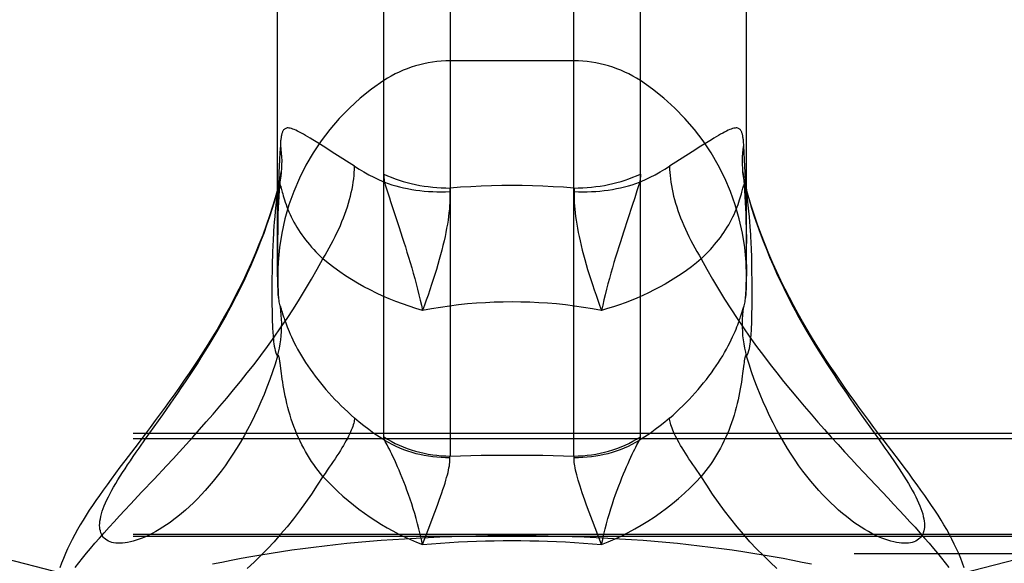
# Model space of a CAD drawing. Header units: inches. Extents: x 0 to 179, y 0 to 116.
# Tile 146 of 234: x 34.041 to 35.055, y 83.143 to 83.703. Entities that reach past the tile are written whole.
import ezdxf

# ---------------------------------------------------------------- set-up
doc = ezdxf.new("R2010")
doc.units = ezdxf.units.IN
doc.header["$LTSCALE"] = 9.842105
doc.header["$MEASUREMENT"] = 0
doc.linetypes.add('HIDDEN', pattern=[0.2, 0.1, -0.1])
doc.layers.get('0').update_dxf_attribs({"linetype": 'CONTINUOUS'})
doc.layers.add('DEFAULT_2', color=8, linetype='HIDDEN')

msp = doc.modelspace()

# ---------------------------------------------------------------- linework, layer by layer
at = {"color": 7, "linetype": 'Continuous'}
for p, q in [((34.4847, 85.3237), (34.4847, 83.2535)), ((34.6122, 83.2535), (34.6122, 85.3237)), ((34.4163, 83.2732), (34.4163, 85.3033)), ((34.6806, 83.2732), (34.6806, 85.3033)), ((34.307, 83.4382), (34.307, 85.1012)), ((34.79, 83.4382), (34.79, 85.1012)), ((34.3068, 83.5265), (34.307, 83.5273)), ((34.307, 83.527), (34.3068, 83.5265)), ((34.7917, 83.522), (34.79, 83.5282)), ((34.79, 83.5273), (34.7901, 83.5265)), ((34.7901, 83.5265), (34.79, 83.527)), ((34.7953, 83.4597), (34.7951, 83.4656)), ((34.7954, 83.454), (34.7953, 83.4597)), ((34.3014, 83.4484), (34.3013, 83.4429)), ((34.3015, 83.454), (34.3014, 83.4484)), ((34.7956, 83.4484), (34.7954, 83.454)), ((34.7956, 83.4429), (34.7956, 83.4484)), ((34.3013, 83.4429), (34.3012, 83.4374)), ((34.3012, 83.4374), (34.3012, 83.429)), ((34.7957, 83.4347), (34.7956, 83.4429)), ((34.7957, 83.4231), (34.7957, 83.4347)), ((34.3012, 83.429), (34.3012, 83.4172)), ((34.3012, 83.4172), (34.3012, 83.4089)), ((34.3079, 83.417), (34.3079, 83.417)), ((34.7889, 83.4156), (34.789, 83.417)), ((34.789, 83.417), (34.789, 83.417)), ((34.7957, 83.4144), (34.7957, 83.4231)), ((34.7957, 83.4063), (34.7957, 83.4144)), ((34.3012, 83.4089), (34.3013, 83.4037)), ((34.3013, 83.4037), (34.3014, 83.3987)), ((34.3105, 83.4055), (34.3107, 83.4046)), ((34.3107, 83.4046), (34.3116, 83.4017)), ((34.785, 83.4009), (34.7862, 83.4046)), ((34.7956, 83.4012), (34.7957, 83.4063)), ((34.3014, 83.3987), (34.3015, 83.3938)), ((34.3116, 83.4017), (34.3121, 83.4)), ((34.3121, 83.4), (34.3128, 83.398)), ((34.3099, 83.3466), (34.3096, 83.3495)), ((34.311, 83.3384), (34.3099, 83.3466)), ((34.1887, 83.2961), (34.1963, 83.3069)), ((34.1709, 83.2711), (34.1887, 83.2961)), ((34.9082, 83.2961), (34.926, 83.2711)), ((34.1644, 83.2618), (34.1709, 83.2711)), ((34.4638, 83.182), (34.4673, 83.1913)), ((34.4673, 83.1913), (34.4706, 83.2)), ((34.4562, 83.1623), (34.4638, 83.182)), ((34.6407, 83.1623), (34.6313, 83.1867))]:
    msp.add_line(p, q, dxfattribs=at)
for points in [[(34.307, 83.5282), (34.3052, 83.522), (34.3021, 83.5115), (34.2987, 83.5011), (34.2952, 83.491), (34.2916, 83.481), (34.2878, 83.4713), (34.2839, 83.4618), (34.2798, 83.4524), (34.2757, 83.4432), (34.2715, 83.4342), (34.2671, 83.4254), (34.2627, 83.4168), (34.2583, 83.4084), (34.2538, 83.4001), (34.2492, 83.392), (34.2446, 83.384), (34.2399, 83.3762), (34.2351, 83.3685), (34.2304, 83.3609), (34.2255, 83.3534), (34.2207, 83.346), (34.2158, 83.3388), (34.2109, 83.3316), (34.206, 83.3245), (34.2011, 83.3175), (34.1961, 83.3106), (34.1911, 83.3038), (34.186, 83.2969), (34.1809, 83.29), (34.1757, 83.2831), (34.1705, 83.2761)], [(34.1963, 83.3069), (34.2002, 83.3125), (34.2041, 83.3182), (34.2081, 83.324), (34.2121, 83.33), (34.2162, 83.336), (34.2202, 83.3422), (34.2243, 83.3485), (34.2284, 83.355), (34.2325, 83.3615), (34.2366, 83.3682), (34.2407, 83.375), (34.2448, 83.382), (34.2489, 83.3891), (34.2529, 83.3963), (34.2569, 83.4036), (34.2609, 83.4111), (34.2648, 83.4187), (34.2686, 83.4264), (34.2724, 83.4342), (34.276, 83.4421), (34.2796, 83.4502), (34.2831, 83.4583), (34.2865, 83.4666), (34.2898, 83.4749), (34.293, 83.4833), (34.296, 83.4918), (34.2989, 83.5004), (34.3017, 83.509), (34.3043, 83.5177), (34.3068, 83.5265)], [(34.3068, 83.5265), (34.306, 83.5189), (34.3052, 83.512), (34.3046, 83.5057), (34.3041, 83.4999), (34.3036, 83.4947), (34.3032, 83.49), (34.3029, 83.4857), (34.3027, 83.4818), (34.3024, 83.4781), (34.3023, 83.4748), (34.3021, 83.4716), (34.3019, 83.4685), (34.3018, 83.4656), (34.3017, 83.4626), (34.3016, 83.4597), (34.3015, 83.454)], [(34.7951, 83.4656), (34.795, 83.4686), (34.7948, 83.4716), (34.7947, 83.4748), (34.7945, 83.4782), (34.7943, 83.4818), (34.794, 83.4857), (34.7937, 83.49), (34.7933, 83.4947), (34.7929, 83.4999), (34.7923, 83.5057), (34.7917, 83.512), (34.7909, 83.5189), (34.7901, 83.5265)], [(34.7901, 83.5265), (34.7926, 83.5177), (34.7952, 83.509), (34.798, 83.5004), (34.8009, 83.4918), (34.8039, 83.4833), (34.8071, 83.4749), (34.8104, 83.4666), (34.8138, 83.4583), (34.8173, 83.4502), (34.8209, 83.4421), (34.8245, 83.4342), (34.8283, 83.4264), (34.8321, 83.4187), (34.836, 83.4111), (34.84, 83.4036), (34.844, 83.3963), (34.848, 83.3891), (34.8521, 83.382), (34.8562, 83.375), (34.8603, 83.3682), (34.8644, 83.3615), (34.8685, 83.355), (34.8726, 83.3485), (34.8767, 83.3422), (34.8808, 83.336), (34.8848, 83.33), (34.8888, 83.324), (34.8928, 83.3182), (34.8967, 83.3125), (34.9006, 83.3069), (34.9082, 83.2961)], [(34.9318, 83.2691), (34.9264, 83.2761), (34.9212, 83.2831), (34.916, 83.29), (34.9109, 83.2969), (34.9058, 83.3038), (34.9008, 83.3106), (34.8958, 83.3176), (34.8909, 83.3245), (34.886, 83.3316), (34.8811, 83.3388), (34.8762, 83.346), (34.8714, 83.3534), (34.8665, 83.3609), (34.8618, 83.3685), (34.857, 83.3762), (34.8523, 83.384), (34.8477, 83.392), (34.8431, 83.4001), (34.8386, 83.4084), (34.8342, 83.4169), (34.8298, 83.4255), (34.8254, 83.4343), (34.8212, 83.4432), (34.8171, 83.4524), (34.813, 83.4618), (34.8091, 83.4713), (34.8053, 83.4811), (34.8017, 83.491), (34.7982, 83.5012), (34.7948, 83.5115), (34.7917, 83.522)], [(34.3079, 83.417), (34.308, 83.4156), (34.3082, 83.414), (34.3084, 83.4124), (34.3087, 83.4109), (34.309, 83.4095), (34.3094, 83.4083), (34.3098, 83.4073)], [(34.7871, 83.4073), (34.7875, 83.4083), (34.7879, 83.4095), (34.7882, 83.4109), (34.7885, 83.4124), (34.7887, 83.414), (34.7889, 83.4156)], [(34.3068, 83.3565), (34.3079, 83.3606), (34.3088, 83.3648), (34.3095, 83.369), (34.3102, 83.3732), (34.3106, 83.3775), (34.311, 83.3818), (34.3111, 83.386), (34.3112, 83.3903), (34.311, 83.3946), (34.3108, 83.3988), (34.3103, 83.4031), (34.3098, 83.4073)], [(34.3098, 83.4073), (34.3099, 83.4072), (34.3099, 83.407), (34.31, 83.4067), (34.3101, 83.4065), (34.3102, 83.4062), (34.3103, 83.4058), (34.3105, 83.4055)], [(34.7901, 83.3565), (34.7891, 83.3606), (34.7881, 83.3648), (34.7874, 83.369), (34.7868, 83.3732), (34.7863, 83.3775), (34.786, 83.3818), (34.7858, 83.386), (34.7858, 83.3903), (34.7859, 83.3946), (34.7861, 83.3988), (34.7866, 83.4031), (34.7871, 83.4073)], [(34.7862, 83.4046), (34.7865, 83.4055), (34.7866, 83.4058), (34.7867, 83.4062), (34.7868, 83.4065), (34.7869, 83.4067), (34.787, 83.407), (34.7871, 83.4072), (34.7871, 83.4073)], [(34.3015, 83.3938), (34.3015, 83.3914), (34.3016, 83.389), (34.3017, 83.3867), (34.3018, 83.3844), (34.302, 83.3822), (34.3021, 83.38), (34.3023, 83.3779), (34.3024, 83.3757), (34.3027, 83.3735), (34.3029, 83.3712), (34.3032, 83.369), (34.3036, 83.3667), (34.3041, 83.3644), (34.3046, 83.3621), (34.3052, 83.36), (34.306, 83.3582), (34.3068, 83.3565)], [(34.3128, 83.398), (34.3132, 83.3969), (34.3136, 83.3956), (34.3141, 83.3941), (34.3146, 83.3925), (34.3153, 83.3908), (34.316, 83.3888), (34.3168, 83.3867), (34.3177, 83.3844), (34.3188, 83.3818), (34.32, 83.3791), (34.3213, 83.3762), (34.3227, 83.3733), (34.3242, 83.3702), (34.3259, 83.3669), (34.3276, 83.3636), (34.3295, 83.3603), (34.3315, 83.3569), (34.3336, 83.3534), (34.3358, 83.3499), (34.3382, 83.3464), (34.3406, 83.3429), (34.3431, 83.3394), (34.3457, 83.3359), (34.3483, 83.3324), (34.3511, 83.3289), (34.3539, 83.3255), (34.3568, 83.3221), (34.3598, 83.3187), (34.3629, 83.3153), (34.366, 83.3119), (34.3692, 83.3086), (34.3725, 83.3054), (34.3758, 83.3021), (34.3792, 83.2989), (34.3827, 83.2957), (34.3862, 83.2926)], [(34.7107, 83.2926), (34.7143, 83.2957), (34.7177, 83.2989), (34.7211, 83.3021), (34.7244, 83.3054), (34.7277, 83.3086), (34.7309, 83.3119), (34.734, 83.3153), (34.7371, 83.3187), (34.7401, 83.322), (34.743, 83.3255), (34.7458, 83.3289), (34.7486, 83.3324), (34.7512, 83.3359), (34.7538, 83.3394), (34.7563, 83.3429), (34.7587, 83.3464), (34.7611, 83.3499), (34.7633, 83.3534), (34.7654, 83.3569), (34.7674, 83.3603), (34.7693, 83.3636), (34.771, 83.3669), (34.7727, 83.3701), (34.7742, 83.3733), (34.7756, 83.3762), (34.7769, 83.3791), (34.7781, 83.3818), (34.7792, 83.3844), (34.7801, 83.3867), (34.7809, 83.3888), (34.7816, 83.3908), (34.7823, 83.3925), (34.7828, 83.3941), (34.7833, 83.3956), (34.7838, 83.3969), (34.7841, 83.398), (34.7845, 83.3991), (34.785, 83.4009)], [(34.7901, 83.3565), (34.7909, 83.3582), (34.7917, 83.36), (34.7923, 83.3621), (34.7929, 83.3644), (34.7933, 83.3667), (34.7937, 83.369), (34.794, 83.3712), (34.7942, 83.3735), (34.7945, 83.3757), (34.7947, 83.3779), (34.7948, 83.3801), (34.795, 83.3822), (34.7951, 83.3845), (34.7952, 83.3867), (34.7953, 83.389), (34.7954, 83.3914), (34.7954, 83.3938), (34.7955, 83.3963), (34.7956, 83.4012)], [(34.3068, 83.3565), (34.3043, 83.3483), (34.3017, 83.3403), (34.2989, 83.3324), (34.296, 83.3246), (34.293, 83.3169), (34.2898, 83.3094), (34.2865, 83.302), (34.2831, 83.2948), (34.2796, 83.2878), (34.276, 83.2809), (34.2724, 83.2742), (34.2686, 83.2677), (34.2648, 83.2614), (34.2609, 83.2553), (34.2569, 83.2493), (34.2529, 83.2436), (34.2489, 83.2381), (34.2448, 83.2328), (34.2407, 83.2277), (34.2366, 83.2228), (34.2325, 83.2181), (34.2284, 83.2137), (34.2243, 83.2094), (34.2202, 83.2054), (34.2162, 83.2015), (34.2121, 83.1978), (34.2081, 83.1944), (34.2041, 83.1911), (34.2002, 83.1881), (34.1963, 83.1852), (34.1925, 83.1825), (34.1887, 83.1801), (34.185, 83.1778), (34.1814, 83.1757), (34.1778, 83.1737), (34.1743, 83.172), (34.1709, 83.1704), (34.1676, 83.169), (34.1644, 83.1678), (34.1613, 83.1667), (34.1582, 83.1658), (34.1553, 83.1651), (34.1525, 83.1645), (34.1498, 83.164), (34.1472, 83.1638), (34.1448, 83.1636), (34.1424, 83.1637), (34.1402, 83.1638), (34.1381, 83.1642), (34.1362, 83.1646), (34.1344, 83.1652), (34.1327, 83.1659), (34.1311, 83.1668), (34.1297, 83.1678), (34.1285, 83.1689), (34.1274, 83.1701), (34.1264, 83.1715), (34.1256, 83.1729), (34.1249, 83.1745), (34.1244, 83.1763), (34.124, 83.1781), (34.1238, 83.18), (34.1237, 83.1821), (34.1238, 83.1842), (34.124, 83.1865), (34.1244, 83.1889), (34.1249, 83.1913), (34.1256, 83.1939)], [(34.3096, 83.3495), (34.3094, 83.3507), (34.3092, 83.3518), (34.3091, 83.3527), (34.3089, 83.3536), (34.3088, 83.3543), (34.3087, 83.3549), (34.3085, 83.3554), (34.3084, 83.3559), (34.3083, 83.3563), (34.3081, 83.3566), (34.308, 83.3568), (34.3078, 83.357), (34.3077, 83.3571), (34.3075, 83.3571), (34.3074, 83.3571), (34.3072, 83.357), (34.307, 83.3568), (34.3068, 83.3565)], [(34.7901, 83.3565), (34.7899, 83.3568), (34.7897, 83.357), (34.7896, 83.3571), (34.7894, 83.3571), (34.7892, 83.3571), (34.7891, 83.357), (34.7889, 83.3568), (34.7888, 83.3566), (34.7887, 83.3563), (34.7885, 83.3559), (34.7884, 83.3554), (34.7883, 83.3549), (34.7881, 83.3543), (34.788, 83.3536), (34.7878, 83.3527), (34.7877, 83.3518), (34.7875, 83.3507), (34.7874, 83.3495), (34.7872, 83.3482)], [(34.844, 83.2436), (34.84, 83.2493), (34.836, 83.2553), (34.8321, 83.2614), (34.8283, 83.2677), (34.8245, 83.2742), (34.8209, 83.2809), (34.8173, 83.2878), (34.8138, 83.2948), (34.8104, 83.302), (34.8071, 83.3094), (34.8039, 83.3169), (34.8009, 83.3246), (34.798, 83.3324), (34.7952, 83.3403), (34.7926, 83.3483), (34.7901, 83.3565)], [(34.7872, 83.3482), (34.7859, 83.3384), (34.7855, 83.3357), (34.7851, 83.3328), (34.7847, 83.3296), (34.7841, 83.3263), (34.7835, 83.3227), (34.7828, 83.3191), (34.7821, 83.3153), (34.7813, 83.3114), (34.7803, 83.3075), (34.7793, 83.3036), (34.7783, 83.2996), (34.7771, 83.2956), (34.7758, 83.2916), (34.7745, 83.2877), (34.7731, 83.2838), (34.7716, 83.2799), (34.77, 83.2761), (34.7684, 83.2724), (34.7667, 83.2687), (34.7649, 83.2651), (34.763, 83.2616), (34.7611, 83.2581), (34.7591, 83.2547), (34.7571, 83.2513), (34.7549, 83.248), (34.7527, 83.2448), (34.7505, 83.2417), (34.7482, 83.2386), (34.7458, 83.2355), (34.7434, 83.2326)], [(34.3535, 83.2326), (34.3511, 83.2355), (34.3487, 83.2386), (34.3464, 83.2417), (34.3442, 83.2448), (34.342, 83.248), (34.3399, 83.2513), (34.3378, 83.2547), (34.3358, 83.2581), (34.3339, 83.2616), (34.332, 83.2651), (34.3302, 83.2687), (34.3285, 83.2724), (34.3269, 83.2761), (34.3253, 83.2799), (34.3238, 83.2838), (34.3224, 83.2877), (34.3211, 83.2916), (34.3198, 83.2956), (34.3187, 83.2996), (34.3176, 83.3036), (34.3166, 83.3075), (34.3157, 83.3115), (34.3148, 83.3153), (34.3141, 83.3191), (34.3134, 83.3227), (34.3128, 83.3263), (34.3123, 83.3296), (34.3118, 83.3328), (34.3114, 83.3357), (34.311, 83.3384)], [(34.3862, 83.2926), (34.3861, 83.2914), (34.386, 83.2902), (34.3857, 83.2888), (34.3854, 83.2873), (34.3849, 83.2857), (34.3843, 83.284), (34.3837, 83.2822), (34.3829, 83.2803), (34.382, 83.2783), (34.381, 83.2762), (34.38, 83.274), (34.3788, 83.2717), (34.3776, 83.2694), (34.3762, 83.267), (34.3748, 83.2645), (34.3732, 83.2619), (34.3716, 83.2592), (34.3699, 83.2565), (34.3681, 83.2537), (34.3663, 83.2508), (34.3643, 83.2479), (34.3623, 83.2449), (34.3602, 83.2419), (34.358, 83.2388), (34.3558, 83.2357), (34.3535, 83.2326)], [(34.4171, 83.2698), (34.4116, 83.2733), (34.4062, 83.2769), (34.401, 83.2807), (34.3959, 83.2845), (34.391, 83.2885), (34.3862, 83.2926)], [(34.7107, 83.2926), (34.7059, 83.2885), (34.701, 83.2845), (34.6959, 83.2807), (34.6907, 83.2769), (34.6853, 83.2733), (34.6799, 83.2698)], [(34.7434, 83.2326), (34.7411, 83.2357), (34.7389, 83.2388), (34.7367, 83.2419), (34.7346, 83.2449), (34.7326, 83.2479), (34.7306, 83.2508), (34.7288, 83.2537), (34.727, 83.2565), (34.7253, 83.2592), (34.7237, 83.2619), (34.7221, 83.2645), (34.7207, 83.267), (34.7193, 83.2694), (34.7181, 83.2717), (34.7169, 83.274), (34.7159, 83.2762), (34.7149, 83.2783), (34.714, 83.2803), (34.7133, 83.2822), (34.7126, 83.284), (34.712, 83.2857), (34.7116, 83.2873), (34.7112, 83.2888), (34.7109, 83.2902), (34.7108, 83.2914), (34.7107, 83.2926)], [(34.1705, 83.2761), (34.1598, 83.2621), (34.1495, 83.2485)], [(34.4171, 83.2698), (34.4168, 83.2705), (34.4166, 83.2711), (34.4165, 83.2716), (34.4164, 83.2722), (34.4163, 83.2727), (34.4163, 83.2732)], [(34.4163, 83.2732), (34.4201, 83.2709), (34.424, 83.2687), (34.428, 83.2666), (34.4321, 83.2647), (34.4362, 83.263), (34.4404, 83.2614), (34.4447, 83.2599), (34.449, 83.2586), (34.4534, 83.2574), (34.4578, 83.2564), (34.4622, 83.2555), (34.4667, 83.2548), (34.4711, 83.2543), (34.4756, 83.2539), (34.4802, 83.2536), (34.4847, 83.2535)], [(34.6122, 83.2535), (34.6167, 83.2536), (34.6213, 83.2539), (34.6258, 83.2543), (34.6303, 83.2548), (34.6347, 83.2555), (34.6392, 83.2564), (34.6436, 83.2574), (34.6479, 83.2586), (34.6522, 83.2599), (34.6565, 83.2614), (34.6607, 83.263), (34.6648, 83.2647), (34.6689, 83.2666), (34.6729, 83.2687), (34.6768, 83.2709), (34.6806, 83.2732)], [(34.6799, 83.2698), (34.6801, 83.2705), (34.6803, 83.2711), (34.6804, 83.2716), (34.6806, 83.2722), (34.6806, 83.2727), (34.6806, 83.2732)], [(34.1256, 83.1939), (34.1264, 83.1966), (34.1274, 83.1994), (34.1285, 83.2023), (34.1297, 83.2052), (34.1311, 83.2083), (34.1327, 83.2115), (34.1344, 83.2148), (34.1362, 83.2182), (34.1381, 83.2216), (34.1402, 83.2252), (34.1424, 83.2289), (34.1448, 83.2327), (34.1472, 83.2365), (34.1498, 83.2405), (34.1525, 83.2446), (34.1553, 83.2487), (34.1582, 83.253), (34.1613, 83.2574), (34.1644, 83.2618)], [(34.4562, 83.1623), (34.4551, 83.1677), (34.4539, 83.1731), (34.4525, 83.1785), (34.4511, 83.1838), (34.4497, 83.1891), (34.4482, 83.1942), (34.4467, 83.1993), (34.4451, 83.2042), (34.4435, 83.2091), (34.4419, 83.2138), (34.4402, 83.2183), (34.4386, 83.2227), (34.4369, 83.227), (34.4353, 83.2311), (34.4337, 83.2351), (34.4321, 83.2389), (34.4306, 83.2425), (34.429, 83.246), (34.4276, 83.2493), (34.4261, 83.2524), (34.4247, 83.2553), (34.4234, 83.2581), (34.4221, 83.2605), (34.421, 83.2628), (34.4199, 83.2649), (34.4189, 83.2667), (34.4179, 83.2684), (34.4171, 83.2698)], [(34.4171, 83.2698), (34.4208, 83.2677), (34.4247, 83.2656), (34.4286, 83.2637), (34.4326, 83.262), (34.4367, 83.2603), (34.4409, 83.2589), (34.4451, 83.2575), (34.4493, 83.2563), (34.4536, 83.2553), (34.4579, 83.2544), (34.4623, 83.2536), (34.4667, 83.253), (34.4711, 83.2526), (34.4755, 83.2523), (34.48, 83.2521), (34.4845, 83.2521)], [(34.6125, 83.2521), (34.6169, 83.2521), (34.6214, 83.2523), (34.6258, 83.2526), (34.6302, 83.253), (34.6346, 83.2536), (34.639, 83.2544), (34.6433, 83.2553), (34.6476, 83.2563), (34.6519, 83.2575), (34.6561, 83.2589), (34.6602, 83.2603), (34.6643, 83.262), (34.6683, 83.2637), (34.6722, 83.2656), (34.6761, 83.2677), (34.6799, 83.2698)], [(34.6407, 83.1623), (34.6418, 83.1677), (34.6431, 83.1731), (34.6444, 83.1785), (34.6458, 83.1838), (34.6472, 83.1891), (34.6487, 83.1942), (34.6503, 83.1993), (34.6518, 83.2042), (34.6534, 83.2091), (34.6551, 83.2138), (34.6567, 83.2183), (34.6583, 83.2227), (34.66, 83.227), (34.6616, 83.2311), (34.6632, 83.2351), (34.6648, 83.2389), (34.6663, 83.2425), (34.6679, 83.246), (34.6694, 83.2493), (34.6708, 83.2524), (34.6722, 83.2553), (34.6735, 83.2581), (34.6748, 83.2605), (34.676, 83.2628), (34.677, 83.2649), (34.6781, 83.2667), (34.679, 83.2684), (34.6799, 83.2698)], [(34.926, 83.2711), (34.9325, 83.2618), (34.9356, 83.2574), (34.9387, 83.253), (34.9416, 83.2487), (34.9444, 83.2446), (34.9471, 83.2405), (34.9497, 83.2365), (34.9521, 83.2327), (34.9545, 83.2289), (34.9567, 83.2252), (34.9588, 83.2216), (34.9607, 83.2182), (34.9625, 83.2148), (34.9642, 83.2115), (34.9658, 83.2083), (34.9672, 83.2052), (34.9684, 83.2023), (34.9696, 83.1994), (34.9705, 83.1966), (34.9714, 83.1939), (34.972, 83.1913), (34.9726, 83.1889), (34.9729, 83.1865), (34.9732, 83.1842), (34.9732, 83.1821), (34.9732, 83.18), (34.9729, 83.1781), (34.9726, 83.1763), (34.972, 83.1745), (34.9714, 83.1729), (34.9705, 83.1715), (34.9696, 83.1701), (34.9684, 83.1689), (34.9672, 83.1678), (34.9658, 83.1668), (34.9642, 83.1659), (34.9625, 83.1652), (34.9607, 83.1646), (34.9588, 83.1642), (34.9567, 83.1638), (34.9545, 83.1637), (34.9521, 83.1636), (34.9497, 83.1638), (34.9471, 83.164), (34.9444, 83.1645), (34.9416, 83.1651), (34.9387, 83.1658), (34.9356, 83.1667), (34.9325, 83.1678), (34.9293, 83.169), (34.926, 83.1704), (34.9226, 83.172), (34.9191, 83.1737), (34.9156, 83.1757), (34.9119, 83.1778), (34.9082, 83.1801), (34.9044, 83.1825), (34.9006, 83.1852), (34.8967, 83.1881), (34.8928, 83.1911), (34.8888, 83.1944), (34.8848, 83.1978), (34.8808, 83.2015), (34.8767, 83.2053), (34.8726, 83.2094), (34.8685, 83.2137), (34.8644, 83.2181), (34.8603, 83.2228), (34.8562, 83.2277), (34.8521, 83.2328), (34.848, 83.2381), (34.844, 83.2436)], [(35.0142, 83.1384), (35.0125, 83.1433), (35.0106, 83.1481), (35.0086, 83.153), (35.0064, 83.1579), (35.004, 83.1628), (35.0015, 83.1678), (34.9989, 83.1727), (34.9962, 83.1777), (34.9933, 83.1826), (34.9903, 83.1876), (34.9872, 83.1926), (34.984, 83.1976), (34.9806, 83.2026), (34.9771, 83.2078), (34.9735, 83.213), (34.9696, 83.2185), (34.9656, 83.224), (34.9614, 83.2298), (34.957, 83.2358), (34.9523, 83.242), (34.9474, 83.2485), (34.9318, 83.2691)], [(34.4706, 83.2), (34.4721, 83.2041), (34.4735, 83.2081), (34.4749, 83.2119), (34.4761, 83.2156), (34.4773, 83.2191), (34.4784, 83.2224), (34.4794, 83.2256), (34.4803, 83.2286), (34.4811, 83.2314), (34.4818, 83.2341), (34.4825, 83.2367), (34.483, 83.239), (34.4835, 83.2413), (34.4839, 83.2433), (34.4842, 83.2452), (34.4844, 83.2469), (34.4845, 83.2484), (34.4845, 83.2498), (34.4845, 83.251), (34.4845, 83.2521)], [(34.4845, 83.2521), (34.4844, 83.2524), (34.4845, 83.2526), (34.4845, 83.2529), (34.4845, 83.2531), (34.4846, 83.2533), (34.4847, 83.2535)], [(34.4847, 83.2535), (34.4954, 83.2538), (34.506, 83.2541), (34.5167, 83.2543), (34.5273, 83.2544), (34.5379, 83.2545), (34.5485, 83.2545)], [(34.5485, 83.2545), (34.559, 83.2545), (34.5696, 83.2544), (34.5802, 83.2543), (34.5909, 83.2541), (34.6015, 83.2538), (34.6122, 83.2535)], [(34.6125, 83.2521), (34.6125, 83.2524), (34.6125, 83.2526), (34.6124, 83.2529), (34.6124, 83.2531), (34.6123, 83.2533), (34.6122, 83.2535)], [(34.6313, 83.1867), (34.6279, 83.1957), (34.6263, 83.2), (34.6248, 83.2041), (34.6234, 83.2081), (34.622, 83.2119), (34.6208, 83.2156), (34.6196, 83.2191), (34.6185, 83.2224), (34.6175, 83.2256), (34.6166, 83.2286), (34.6158, 83.2314), (34.6151, 83.2341), (34.6144, 83.2367), (34.6139, 83.239), (34.6134, 83.2413), (34.613, 83.2433), (34.6128, 83.2452), (34.6126, 83.2469), (34.6124, 83.2484), (34.6124, 83.2498), (34.6124, 83.251), (34.6125, 83.2521)], [(34.1495, 83.2485), (34.1446, 83.242), (34.14, 83.2358), (34.1355, 83.2298), (34.1313, 83.224), (34.1273, 83.2184), (34.1234, 83.213), (34.1198, 83.2078), (34.1163, 83.2026), (34.1129, 83.1976), (34.1097, 83.1926), (34.1066, 83.1876), (34.1036, 83.1826), (34.1007, 83.1777), (34.098, 83.1727), (34.0954, 83.1677), (34.0929, 83.1628), (34.0905, 83.1579), (34.0884, 83.153), (34.0863, 83.1481), (34.0844, 83.1433), (34.0827, 83.1384)], [(34.3535, 83.2326), (34.3478, 83.2234), (34.3419, 83.2144), (34.3358, 83.2056), (34.3296, 83.1971), (34.3232, 83.1888), (34.3167, 83.1807), (34.3101, 83.1729), (34.3034, 83.1653), (34.2966, 83.158), (34.2897, 83.151), (34.2827, 83.1442), (34.2757, 83.1378)], [(34.3535, 83.2326), (34.3586, 83.2273), (34.3637, 83.2221), (34.369, 83.2171), (34.3743, 83.2123), (34.3797, 83.2076), (34.3852, 83.2031), (34.3908, 83.1988), (34.3965, 83.1946), (34.4022, 83.1906), (34.408, 83.1868), (34.4139, 83.1831), (34.4198, 83.1797), (34.4258, 83.1763), (34.4318, 83.1732), (34.4378, 83.1702), (34.4439, 83.1674), (34.4501, 83.1648), (34.4562, 83.1623)], [(34.6407, 83.1623), (34.6476, 83.1651), (34.6545, 83.1681), (34.6614, 83.1713), (34.6681, 83.1748), (34.6749, 83.1784), (34.6816, 83.1823), (34.6882, 83.1863), (34.6947, 83.1906), (34.7011, 83.1951), (34.7075, 83.1998), (34.7137, 83.2048), (34.7199, 83.2099), (34.726, 83.2153), (34.7319, 83.2208), (34.7377, 83.2266), (34.7434, 83.2326)], [(34.8212, 83.1378), (34.8142, 83.1442), (34.8073, 83.151), (34.8004, 83.158), (34.7935, 83.1653), (34.7868, 83.1729), (34.7802, 83.1807), (34.7737, 83.1888), (34.7673, 83.1971), (34.7611, 83.2056), (34.755, 83.2144), (34.7491, 83.2234), (34.7434, 83.2326)], [(34.4562, 83.1623), (34.4656, 83.1631), (34.4749, 83.1638), (34.4841, 83.1644), (34.4934, 83.165), (34.5026, 83.1654), (34.5118, 83.1658), (34.521, 83.1661), (34.5302, 83.1663), (34.5393, 83.1664), (34.5485, 83.1664)], [(34.5485, 83.1664), (34.5576, 83.1664), (34.5667, 83.1663), (34.5759, 83.1661), (34.5851, 83.1658), (34.5943, 83.1654), (34.6035, 83.165), (34.6128, 83.1644), (34.622, 83.1638), (34.6313, 83.1631), (34.6407, 83.1623)]]:
    msp.add_lwpolyline(points, dxfattribs=at)
for start, end in [(180, 185.0624), (354.9376, 360)]:
    msp.add_arc((34.5485, 83.4382), 0.2415, start, end, dxfattribs=at)
at = {"layer": 'DEFAULT_2', "color": 8, "linetype": 'HIDDEN'}
for p, q in [((34.6122, 83.6607), (34.4847, 83.6607)), ((34.3483, 83.5762), (34.3431, 83.5794)), ((34.3539, 83.5727), (34.3483, 83.5762)), ((34.7486, 83.5762), (34.743, 83.5727)), ((34.366, 83.565), (34.3539, 83.5727)), ((34.734, 83.567), (34.7107, 83.552)), ((34.743, 83.5727), (34.734, 83.567)), ((34.3862, 83.552), (34.366, 83.565)), ((34.3107, 83.5464), (34.3107, 83.5462)), ((34.7863, 83.5458), (34.7862, 83.5464)), ((34.7868, 83.542), (34.7863, 83.5458)), ((34.7864, 83.5452), (34.7863, 83.5458)), ((34.7889, 83.535), (34.7885, 83.5458)), ((34.6799, 83.5358), (34.679, 83.5329)), ((34.308, 83.5319), (34.307, 83.5282)), ((34.3077, 83.5259), (34.3075, 83.5181)), ((34.3107, 83.5295), (34.3118, 83.5254)), ((34.4199, 83.5267), (34.4221, 83.5196)), ((34.677, 83.5267), (34.6748, 83.5196)), ((34.679, 83.5329), (34.677, 83.5267)), ((34.7892, 83.5259), (34.7889, 83.535)), ((34.79, 83.527), (34.7891, 83.5303)), ((34.7894, 83.5181), (34.7892, 83.5259)), ((34.3075, 83.5181), (34.3073, 83.5078)), ((34.6748, 83.5196), (34.6722, 83.5116)), ((34.7896, 83.5078), (34.7894, 83.5181)), ((34.3073, 83.5078), (34.3072, 83.498)), ((34.6722, 83.5116), (34.6632, 83.4841)), ((34.7897, 83.498), (34.7896, 83.5078)), ((34.3072, 83.498), (34.3071, 83.4887)), ((34.7898, 83.4857), (34.7897, 83.498)), ((34.3071, 83.4887), (34.307, 83.4738)), ((34.7899, 83.4679), (34.7898, 83.4857)), ((34.6632, 83.4841), (34.66, 83.4741)), ((34.307, 83.4738), (34.307, 83.4535)), ((34.7899, 83.459), (34.7899, 83.4725)), ((34.7899, 83.4619), (34.7899, 83.4679)), ((34.307, 83.4507), (34.307, 83.4596)), ((34.7899, 83.446), (34.7899, 83.4596)), ((34.307, 83.4535), (34.3071, 83.4437)), ((34.3071, 83.4423), (34.307, 83.4507)), ((34.7899, 83.4507), (34.7898, 83.4423)), ((34.7898, 83.4392), (34.7899, 83.446)), ((34.3071, 83.4437), (34.3071, 83.4371)), ((34.3072, 83.4347), (34.3071, 83.4423)), ((34.3071, 83.4371), (34.3072, 83.433)), ((34.7898, 83.435), (34.7898, 83.4392)), ((34.3072, 83.433), (34.3073, 83.4292)), ((34.3077, 83.4189), (34.3079, 83.4172)), ((34.3079, 83.417), (34.3079, 83.4175)), ((34.789, 83.4172), (34.7892, 83.4189)), ((34.7891, 83.4175), (34.789, 83.417)), ((37.111, 83.2768), (32.96, 83.2768)), ((37.111, 83.2711), (32.9655, 83.2711)), ((34.1797, 83.2298), (34.1926, 83.2436)), ((33.8517, 83.1933), (34.0847, 83.133)), ((35.0122, 83.133), (35.2452, 83.1933)), ((37.111, 83.1728), (32.96, 83.1728)), ((37.111, 83.1706), (32.9655, 83.1706)), ((32.9325, 83.153), (37.111, 83.153))]:
    msp.add_line(p, q, dxfattribs=at)
for points in [[(34.3431, 83.5794), (34.3406, 83.581), (34.3382, 83.5824), (34.3358, 83.5838), (34.3336, 83.585), (34.3315, 83.5862), (34.3295, 83.5873), (34.3276, 83.5882), (34.3259, 83.5891), (34.3242, 83.5898), (34.3227, 83.5904), (34.3213, 83.5909), (34.32, 83.5912), (34.3188, 83.5914), (34.3177, 83.5915), (34.3168, 83.5915), (34.316, 83.5914), (34.3153, 83.5911), (34.3146, 83.5908), (34.3141, 83.5904), (34.3136, 83.59), (34.3132, 83.5895), (34.3128, 83.5889), (34.3124, 83.5884), (34.3121, 83.5878), (34.3119, 83.5871), (34.3116, 83.5865), (34.3114, 83.5858), (34.3112, 83.5851), (34.311, 83.5843), (34.3109, 83.5836), (34.3107, 83.5828), (34.3106, 83.5819), (34.3105, 83.5811), (34.3103, 83.5802), (34.3102, 83.5792), (34.3101, 83.5782), (34.31, 83.5772), (34.3099, 83.5761), (34.3099, 83.5749), (34.3098, 83.5736)], [(34.7871, 83.5736), (34.7871, 83.5749), (34.787, 83.5761), (34.7869, 83.5772), (34.7868, 83.5782), (34.7867, 83.5792), (34.7866, 83.5802), (34.7865, 83.5811), (34.7863, 83.5819), (34.7862, 83.5828), (34.786, 83.5836), (34.7859, 83.5843), (34.7857, 83.5851), (34.7855, 83.5858), (34.7853, 83.5865), (34.785, 83.5871), (34.7848, 83.5878), (34.7845, 83.5884), (34.7841, 83.5889), (34.7838, 83.5895), (34.7833, 83.59), (34.7828, 83.5904), (34.7823, 83.5908), (34.7816, 83.5911), (34.7809, 83.5914), (34.7801, 83.5915), (34.7792, 83.5915), (34.7781, 83.5914), (34.7769, 83.5912), (34.7756, 83.5909), (34.7742, 83.5904), (34.7727, 83.5898), (34.771, 83.5891), (34.7693, 83.5882), (34.7674, 83.5873), (34.7654, 83.5862), (34.7633, 83.585), (34.7611, 83.5838), (34.7587, 83.5824), (34.7563, 83.581), (34.7538, 83.5794), (34.7486, 83.5762)], [(34.3098, 83.5736), (34.3094, 83.5659), (34.309, 83.5587), (34.3087, 83.552), (34.3084, 83.5458), (34.3082, 83.5401), (34.308, 83.535), (34.3077, 83.5259)], [(34.3098, 83.5736), (34.3103, 83.5697), (34.3108, 83.5657), (34.311, 83.5618), (34.3112, 83.5578), (34.3111, 83.5538), (34.311, 83.5499), (34.3107, 83.5464)], [(34.7862, 83.5464), (34.786, 83.5499), (34.7858, 83.5538), (34.7858, 83.5578), (34.7859, 83.5618), (34.7861, 83.5657), (34.7866, 83.5697), (34.7871, 83.5736)], [(34.7885, 83.5458), (34.7882, 83.552), (34.7879, 83.5587), (34.7875, 83.5659), (34.7871, 83.5736)], [(34.307, 83.4661), (34.3071, 83.4726), (34.3071, 83.4789), (34.3072, 83.4851), (34.3073, 83.4912), (34.3074, 83.4972), (34.3076, 83.5031), (34.3079, 83.509), (34.3082, 83.515), (34.3086, 83.521), (34.309, 83.5272), (34.3095, 83.5336), (34.3101, 83.5401), (34.3107, 83.5464)], [(34.3106, 83.5458), (34.3102, 83.542), (34.3095, 83.5381), (34.3088, 83.5342)], [(34.3107, 83.5462), (34.3106, 83.5457), (34.3105, 83.5452)], [(34.3535, 83.4568), (34.3558, 83.4605), (34.358, 83.4643), (34.3602, 83.4681), (34.3623, 83.4719), (34.3643, 83.4757), (34.3663, 83.4796), (34.3681, 83.4834), (34.3699, 83.4873), (34.3716, 83.4912), (34.3732, 83.495), (34.3748, 83.4989), (34.3762, 83.5027), (34.3776, 83.5065), (34.3788, 83.5103), (34.38, 83.514), (34.381, 83.5177), (34.382, 83.5214), (34.3829, 83.5251), (34.3837, 83.5286), (34.3843, 83.5322), (34.3849, 83.5357), (34.3854, 83.5391), (34.3857, 83.5424), (34.386, 83.5457), (34.3861, 83.5489), (34.3862, 83.552)], [(34.3862, 83.552), (34.391, 83.5491), (34.3959, 83.5462), (34.401, 83.5434), (34.4062, 83.5408), (34.4116, 83.5382), (34.4171, 83.5358)], [(34.6799, 83.5358), (34.6853, 83.5382), (34.6907, 83.5408), (34.6959, 83.5434), (34.701, 83.5462), (34.7059, 83.5491), (34.7107, 83.552)], [(34.7107, 83.552), (34.7108, 83.5489), (34.7109, 83.5457), (34.7112, 83.5424), (34.7116, 83.5391), (34.712, 83.5357), (34.7126, 83.5322), (34.7133, 83.5286), (34.714, 83.5251), (34.7149, 83.5214), (34.7159, 83.5177), (34.7169, 83.514), (34.7181, 83.5103), (34.7193, 83.5065), (34.7207, 83.5027), (34.7221, 83.4989), (34.7237, 83.495), (34.7253, 83.4912), (34.727, 83.4873), (34.7288, 83.4834), (34.7306, 83.4796), (34.7326, 83.4757), (34.7346, 83.4719), (34.7367, 83.4681), (34.7389, 83.4643), (34.7411, 83.4605), (34.7434, 83.4568)], [(34.7862, 83.5464), (34.7868, 83.54), (34.7874, 83.5336), (34.7879, 83.5272), (34.7883, 83.521), (34.7887, 83.5149), (34.789, 83.509), (34.7893, 83.503), (34.7895, 83.4971), (34.7896, 83.4912), (34.7897, 83.4851), (34.7898, 83.4789), (34.7899, 83.4725)], [(34.3105, 83.5445), (34.3104, 83.5438), (34.3103, 83.543), (34.3101, 83.5421), (34.31, 83.5412), (34.3098, 83.5401), (34.3096, 83.539), (34.3094, 83.5379), (34.3091, 83.5366), (34.3088, 83.5353), (34.3085, 83.5339), (34.3081, 83.5325)], [(34.4163, 83.5439), (34.4163, 83.5426), (34.4164, 83.5413), (34.4165, 83.54), (34.4166, 83.5386), (34.4168, 83.5372), (34.4171, 83.5358)], [(34.4163, 83.5439), (34.4201, 83.5423), (34.424, 83.5407), (34.428, 83.5392), (34.4321, 83.5378), (34.4362, 83.5365), (34.4404, 83.5353), (34.4447, 83.5342), (34.449, 83.5333), (34.4534, 83.5324), (34.4578, 83.5317), (34.4622, 83.5311), (34.4667, 83.5305), (34.4711, 83.5301), (34.4756, 83.5299), (34.4802, 83.5297), (34.4847, 83.5296)], [(34.4171, 83.5358), (34.4179, 83.5329), (34.4199, 83.5267)], [(34.4171, 83.5358), (34.4208, 83.5344), (34.4247, 83.5331), (34.4286, 83.532), (34.4326, 83.5309), (34.4367, 83.5299), (34.4409, 83.529), (34.4451, 83.5282), (34.4493, 83.5275), (34.4536, 83.527), (34.4579, 83.5265), (34.4623, 83.5262), (34.4667, 83.5259), (34.4711, 83.5258), (34.4755, 83.5257), (34.48, 83.5258), (34.4845, 83.526)], [(34.6122, 83.5296), (34.6167, 83.5297), (34.6213, 83.5299), (34.6258, 83.5301), (34.6303, 83.5305), (34.6347, 83.5311), (34.6392, 83.5317), (34.6436, 83.5324), (34.6479, 83.5333), (34.6522, 83.5342), (34.6565, 83.5353), (34.6607, 83.5365), (34.6648, 83.5378), (34.6689, 83.5392), (34.6729, 83.5407), (34.6768, 83.5423), (34.6806, 83.5439)], [(34.6125, 83.526), (34.6169, 83.5258), (34.6214, 83.5257), (34.6258, 83.5258), (34.6302, 83.5259), (34.6346, 83.5262), (34.639, 83.5265), (34.6433, 83.527), (34.6476, 83.5275), (34.6519, 83.5282), (34.6561, 83.529), (34.6602, 83.5299), (34.6643, 83.5309), (34.6683, 83.532), (34.6722, 83.5331), (34.6761, 83.5344), (34.6799, 83.5358)], [(34.6806, 83.5439), (34.6806, 83.5426), (34.6806, 83.5413), (34.6804, 83.54), (34.6803, 83.5386), (34.6801, 83.5372), (34.6799, 83.5358)], [(34.7891, 83.5313), (34.7888, 83.5325), (34.7884, 83.5339), (34.7881, 83.5353), (34.7878, 83.5366), (34.7875, 83.5379), (34.7873, 83.5391), (34.7871, 83.5402), (34.7869, 83.5412), (34.7868, 83.5422), (34.7866, 83.543), (34.7865, 83.5438), (34.7864, 83.5446)], [(34.7891, 83.5303), (34.7881, 83.5342), (34.7874, 83.5381), (34.7868, 83.542)], [(34.3088, 83.5342), (34.3079, 83.5303), (34.307, 83.527)], [(34.307, 83.5273), (34.307, 83.5275), (34.3072, 83.5284), (34.3074, 83.5293), (34.3075, 83.5301), (34.3077, 83.5307), (34.3078, 83.5313), (34.3081, 83.5325)], [(34.308, 83.5319), (34.3081, 83.5323), (34.3083, 83.5327), (34.3084, 83.533), (34.3085, 83.5333), (34.3087, 83.5335), (34.3088, 83.5336), (34.3089, 83.5337), (34.3091, 83.5336), (34.3092, 83.5335), (34.3094, 83.5333), (34.3096, 83.533), (34.3097, 83.5326), (34.3099, 83.532), (34.3102, 83.5314), (34.3104, 83.5305), (34.3107, 83.5295)], [(34.3118, 83.5254), (34.3123, 83.5236), (34.3128, 83.5217), (34.3134, 83.5196), (34.3141, 83.5174), (34.3148, 83.5151), (34.3157, 83.5127), (34.3166, 83.5102), (34.3176, 83.5076), (34.3187, 83.505), (34.3198, 83.5024), (34.3211, 83.4998), (34.3224, 83.4971), (34.3238, 83.4944), (34.3253, 83.4918), (34.3269, 83.4892), (34.3285, 83.4866), (34.3302, 83.484), (34.332, 83.4814), (34.3339, 83.4788), (34.3358, 83.4763), (34.3378, 83.4738), (34.3399, 83.4713), (34.342, 83.4688), (34.3442, 83.4664), (34.3464, 83.464), (34.3487, 83.4616), (34.3511, 83.4592), (34.3535, 83.4568)], [(34.4845, 83.526), (34.4845, 83.5234), (34.4845, 83.5206), (34.4845, 83.5177), (34.4844, 83.5146), (34.4842, 83.5113), (34.4839, 83.5079), (34.4835, 83.5042), (34.483, 83.5004), (34.4825, 83.4965), (34.4818, 83.4924), (34.4811, 83.4883), (34.4803, 83.484), (34.4794, 83.4796), (34.4784, 83.4751), (34.4773, 83.4705), (34.4761, 83.4657), (34.4749, 83.4609), (34.4735, 83.456), (34.4721, 83.4509), (34.4706, 83.4458), (34.469, 83.4406), (34.4673, 83.4354), (34.4656, 83.4301), (34.4638, 83.4248), (34.4619, 83.4194), (34.4601, 83.4141), (34.4582, 83.4088), (34.4562, 83.4035)], [(34.4847, 83.5296), (34.4846, 83.529), (34.4845, 83.5284), (34.4845, 83.5278), (34.4845, 83.5272), (34.4844, 83.5266), (34.4845, 83.526)], [(34.5485, 83.5321), (34.5379, 83.5321), (34.5273, 83.5319), (34.5167, 83.5315), (34.506, 83.531), (34.4954, 83.5304), (34.4847, 83.5296)], [(34.6122, 83.5296), (34.6015, 83.5304), (34.5909, 83.531), (34.5802, 83.5315), (34.5696, 83.5319), (34.559, 83.5321), (34.5485, 83.5321)], [(34.6122, 83.5296), (34.6123, 83.529), (34.6124, 83.5284), (34.6124, 83.5278), (34.6125, 83.5272), (34.6125, 83.5266), (34.6125, 83.526)], [(34.6125, 83.526), (34.6124, 83.5234), (34.6124, 83.5206), (34.6124, 83.5177), (34.6126, 83.5146), (34.6128, 83.5113), (34.613, 83.5079), (34.6134, 83.5042), (34.6139, 83.5004), (34.6144, 83.4965), (34.6151, 83.4924), (34.6158, 83.4883), (34.6166, 83.484), (34.6175, 83.4796), (34.6185, 83.4751), (34.6196, 83.4705), (34.6208, 83.4657), (34.622, 83.4609), (34.6234, 83.456), (34.6248, 83.4509), (34.6263, 83.4458), (34.6279, 83.4406), (34.6296, 83.4354), (34.6313, 83.4301), (34.6331, 83.4248), (34.635, 83.4194), (34.6368, 83.4141), (34.6387, 83.4088), (34.6407, 83.4035)], [(34.7434, 83.4568), (34.7458, 83.4592), (34.7482, 83.4616), (34.7505, 83.464), (34.7527, 83.4664), (34.7549, 83.4688), (34.7571, 83.4713), (34.7591, 83.4738), (34.7611, 83.4763), (34.763, 83.4788), (34.7649, 83.4814), (34.7667, 83.484), (34.7684, 83.4866), (34.77, 83.4892), (34.7716, 83.4918), (34.7731, 83.4944), (34.7745, 83.4971), (34.7758, 83.4998), (34.7771, 83.5024), (34.7783, 83.505), (34.7793, 83.5076), (34.7803, 83.5102), (34.7813, 83.5127), (34.7821, 83.5151), (34.7828, 83.5174), (34.7835, 83.5196), (34.7841, 83.5217), (34.7847, 83.5236), (34.7851, 83.5254)], [(34.7851, 83.5254), (34.7862, 83.5295), (34.7865, 83.5305), (34.7867, 83.5314), (34.787, 83.532), (34.7872, 83.5326), (34.7874, 83.533), (34.7875, 83.5333), (34.7877, 83.5335), (34.7878, 83.5336), (34.788, 83.5337), (34.7881, 83.5336), (34.7883, 83.5335), (34.7884, 83.5333), (34.7885, 83.533), (34.7887, 83.5327), (34.7888, 83.5323), (34.7889, 83.5319), (34.79, 83.5282)], [(34.7891, 83.5313), (34.7892, 83.5307), (34.7894, 83.5301), (34.7896, 83.5293), (34.7897, 83.5284), (34.7899, 83.5275), (34.79, 83.5273)], [(34.4221, 83.5196), (34.4234, 83.5157), (34.4321, 83.489)], [(34.4321, 83.489), (34.4353, 83.4791), (34.4369, 83.474), (34.4386, 83.4689), (34.4402, 83.4636), (34.4419, 83.4583), (34.4435, 83.4529), (34.4451, 83.4474), (34.4467, 83.4419), (34.4482, 83.4364), (34.4497, 83.4308), (34.4511, 83.4253), (34.4525, 83.4197), (34.4539, 83.4142), (34.4551, 83.4089), (34.4562, 83.4035)], [(34.66, 83.4741), (34.6583, 83.4689), (34.6567, 83.4636), (34.6551, 83.4583), (34.6534, 83.4529), (34.6518, 83.4474), (34.6503, 83.4419), (34.6487, 83.4364), (34.6472, 83.4308), (34.6458, 83.4253), (34.6444, 83.4197), (34.6431, 83.4143), (34.6418, 83.4089), (34.6407, 83.4035)], [(34.1926, 83.2436), (34.1993, 83.2507), (34.206, 83.258), (34.2127, 83.2654), (34.2196, 83.273), (34.2265, 83.2807), (34.2335, 83.2886), (34.2405, 83.2966), (34.2475, 83.3048), (34.2546, 83.3131), (34.2616, 83.3216), (34.2687, 83.3302), (34.2757, 83.3391), (34.2827, 83.348), (34.2897, 83.3572), (34.2966, 83.3665), (34.3034, 83.376), (34.3101, 83.3856), (34.3167, 83.3953), (34.3232, 83.4052), (34.3296, 83.4153), (34.3358, 83.4255), (34.3419, 83.4358), (34.3478, 83.4462), (34.3535, 83.4568)], [(34.4562, 83.4035), (34.4493, 83.4056), (34.4424, 83.4078), (34.4356, 83.4102), (34.4288, 83.4127), (34.422, 83.4154), (34.4154, 83.4183), (34.4088, 83.4213), (34.4022, 83.4246), (34.3958, 83.428), (34.3894, 83.4315), (34.3832, 83.4353), (34.377, 83.4392), (34.371, 83.4433), (34.365, 83.4476), (34.3592, 83.4521), (34.3535, 83.4568)], [(34.7434, 83.4568), (34.7384, 83.4526), (34.7332, 83.4486), (34.728, 83.4448), (34.7226, 83.441), (34.7172, 83.4375), (34.7117, 83.434), (34.7061, 83.4307), (34.7004, 83.4276), (34.6947, 83.4246), (34.6889, 83.4217), (34.683, 83.4189), (34.6771, 83.4163), (34.6711, 83.4139), (34.6651, 83.4115), (34.6591, 83.4094), (34.653, 83.4073), (34.6468, 83.4054), (34.6407, 83.4035)], [(34.7434, 83.4568), (34.7491, 83.4462), (34.755, 83.4358), (34.7611, 83.4255), (34.7673, 83.4153), (34.7737, 83.4052), (34.7802, 83.3953), (34.7868, 83.3856), (34.7935, 83.376), (34.8004, 83.3665), (34.8073, 83.3572), (34.8142, 83.348), (34.8212, 83.3391), (34.8282, 83.3302), (34.8353, 83.3216), (34.8423, 83.3131), (34.8494, 83.3048), (34.8564, 83.2966), (34.8634, 83.2885), (34.8704, 83.2807), (34.8773, 83.273), (34.8842, 83.2654), (34.891, 83.258), (34.8977, 83.2507), (34.9043, 83.2436), (34.9108, 83.2367), (34.9357, 83.2102)], [(34.3077, 83.4189), (34.3076, 83.4207), (34.3075, 83.4229), (34.3074, 83.4254), (34.3073, 83.4282), (34.3072, 83.4313), (34.3072, 83.4347)], [(34.7898, 83.4423), (34.7897, 83.4347), (34.7897, 83.4313), (34.7896, 83.4282), (34.7895, 83.4254), (34.7894, 83.4229), (34.7893, 83.4207), (34.7892, 83.4189)], [(34.7893, 83.4206), (34.7894, 83.4222), (34.7895, 83.4239), (34.7895, 83.4256), (34.7896, 83.4273), (34.7896, 83.4292), (34.7897, 83.4311), (34.7898, 83.435)], [(34.3073, 83.4292), (34.3073, 83.4273), (34.3074, 83.4256), (34.3075, 83.4239), (34.3075, 83.4222), (34.3076, 83.4205)], [(34.5485, 83.4123), (34.5393, 83.4122), (34.5302, 83.412), (34.521, 83.4115), (34.5118, 83.4109), (34.5026, 83.4102), (34.4934, 83.4092), (34.4841, 83.4081), (34.4749, 83.4067), (34.4656, 83.4052), (34.4562, 83.4035)], [(34.6407, 83.4035), (34.6313, 83.4052), (34.622, 83.4067), (34.6128, 83.4081), (34.6035, 83.4092), (34.5943, 83.4102), (34.5851, 83.4109), (34.5759, 83.4115), (34.5667, 83.412), (34.5576, 83.4122), (34.5485, 83.4123)], [(34.1554, 83.2039), (34.1673, 83.2166), (34.1797, 83.2298)], [(34.0986, 83.1386), (34.1022, 83.1434), (34.106, 83.1483), (34.1101, 83.1533), (34.1144, 83.1584), (34.1188, 83.1636), (34.1235, 83.169), (34.1284, 83.1745), (34.1334, 83.1801), (34.1387, 83.1859), (34.1441, 83.1918), (34.1496, 83.1978), (34.1554, 83.2039)], [(34.9357, 83.2102), (34.9415, 83.2039), (34.9473, 83.1978), (34.9528, 83.1918), (34.9582, 83.1859), (34.9635, 83.1801), (34.9685, 83.1745), (34.9734, 83.169), (34.9781, 83.1636), (34.9825, 83.1584), (34.9868, 83.1533), (34.9909, 83.1483), (34.9947, 83.1434), (34.9983, 83.1386)], [(34.24, 83.1423), (34.2495, 83.1443), (34.2593, 83.1463), (34.2693, 83.1482), (34.2794, 83.1501), (34.2898, 83.1519), (34.3003, 83.1536), (34.311, 83.1552), (34.3218, 83.1568), (34.3328, 83.1583), (34.344, 83.1597), (34.3553, 83.1611), (34.3667, 83.1624), (34.3782, 83.1636), (34.3899, 83.1647), (34.4017, 83.1657), (34.4135, 83.1667), (34.4255, 83.1675), (34.4376, 83.1683), (34.4497, 83.169), (34.4619, 83.1697), (34.4741, 83.1702), (34.4865, 83.1707), (34.4988, 83.171), (34.5112, 83.1713), (34.5236, 83.1715), (34.536, 83.1717), (34.5485, 83.1717)], [(34.5485, 83.1717), (34.5609, 83.1717), (34.5733, 83.1715), (34.5857, 83.1713), (34.5981, 83.171), (34.6105, 83.1707), (34.6228, 83.1702), (34.635, 83.1697), (34.6472, 83.169), (34.6593, 83.1683), (34.6714, 83.1675), (34.6834, 83.1667), (34.6952, 83.1657), (34.707, 83.1647), (34.7187, 83.1636), (34.7302, 83.1624), (34.7417, 83.1611), (34.7529, 83.1597), (34.7641, 83.1583), (34.7751, 83.1568), (34.786, 83.1552), (34.7966, 83.1536), (34.8072, 83.1519), (34.8175, 83.1501), (34.8277, 83.1482), (34.8376, 83.1463), (34.8474, 83.1443), (34.8569, 83.1423)]]:
    msp.add_lwpolyline(points, dxfattribs=at)
for centre, radius, start, end in [((34.4847, 83.5357), 0.125, 90, 123.1848), ((34.6122, 83.5357), 0.125, 56.8152, 90), ((34.5485, 83.4382), 0.2415, 123.1848, 180), ((34.5485, 83.4382), 0.2415, 0, 56.8152)]:
    msp.add_arc(centre, radius, start, end, dxfattribs=at)

doc.saveas('drawing.dxf')
